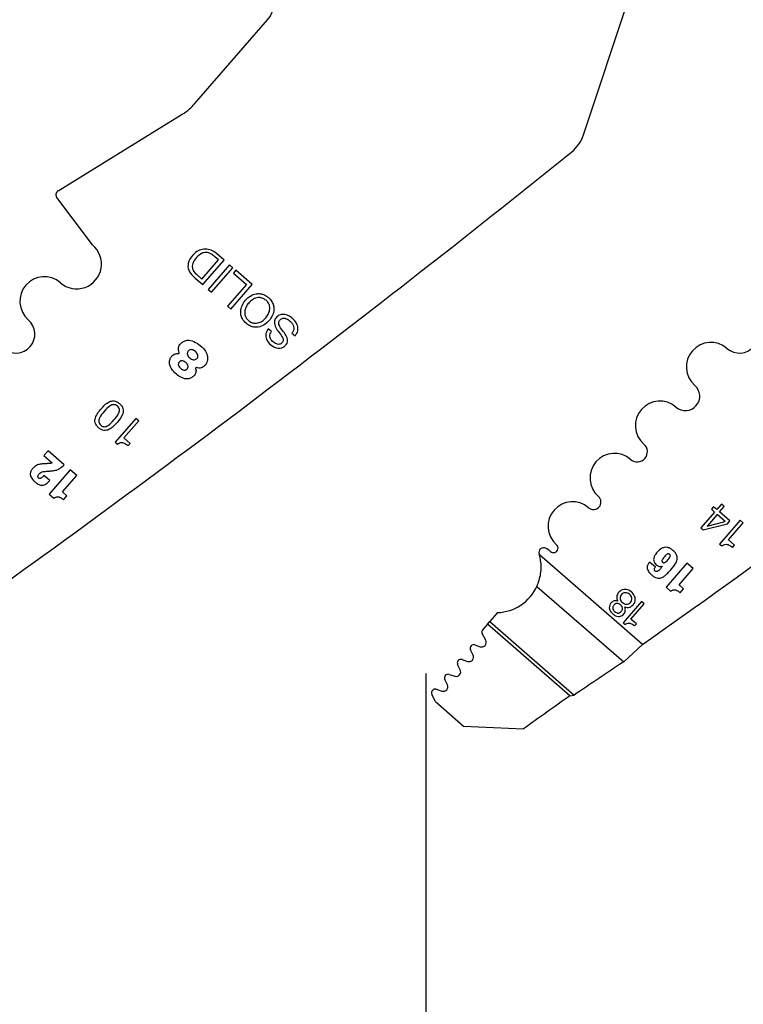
# Model space of a CAD drawing. Header units: inches. Extents: x 0.1 to 87.3, y 0.1 to 33.9.
# Tile 59 of 161: x 14.1 to 15.2, y 22.1 to 23.7. Entities that reach past the tile are written whole.
import ezdxf

# ---------------------------------------------------------------- set-up
doc = ezdxf.new("R2010")
doc.units = ezdxf.units.IN
doc.header["$MEASUREMENT"] = 0
doc.layers.add('DIMENSIONS', color=171, linetype='Continuous')
doc.layers.add('STATION_LINES', color=231, linetype='Continuous')
doc.styles.add('SLDTEXTSTYLE0', font='TXT', dxfattribs={"width": 0.75})
doc.dimstyles.new('SLDDIMSTYLE3', dxfattribs={"dimtxt": 0.125, "dimasz": 0.13, "dimexe": 0, "dimexo": 0.0625, "dimgap": 0.03125, "dimtad": 0, "dimtih": 1, "dimtoh": 1, "dimdec": 4, "dimlfac": 1.333333, "dimrnd": 1e-09, "dimzin": 12, "dimdsep": 46, "dimtxsty": 'SLDTEXTSTYLE0', "dimsah": 1, "dimcen": 0.09, "dimadec": 0, "dimazin": 3, "dimtfac": 1, "dimtdec": 4, "dimtofl": 0, "dimtmove": 0, "dimatfit": 3, "dimfxl": 0, "dimfrac": 2, "dimtolj": 1, "dimtzin": 12, "dimarcsym": 0})

# ---------------------------------------------------------------- blocks, each defined once
blk = doc.blocks.new('_D_6')
at = {"layer": 'DIMENSIONS'}
for p, q in [((1.8075, 22.5336), (1.8075, 18.1371)), ((31.7987, 22.2074), (31.7987, 18.1371)), ((1.8075, 18.2621), (17.0853, 18.2621)), ((31.7987, 18.2621), (17.7325, 18.2621))]:
    blk.add_line(p, q, dxfattribs=at)
for centre, start, end in [((17.3071, 18.2494), 153.4349, 206.5651), ((17.5106, 18.2494), 333.4349, 26.5651)]:
    blk.add_arc(centre, 0.2219, start, end, dxfattribs=at)
for points in [[(1.8075, 18.2621), (1.9375, 18.2421), (1.9375, 18.2821)], [(31.7987, 18.2621), (31.6687, 18.2821), (31.6687, 18.2421)]]:
    blk.add_solid(points, dxfattribs=at)
at = {"layer": 'DIMENSIONS', "insert": (17.1087, 18.3113), "char_height": 0.125, "attachment_point": 1, "style": 'SLDTEXTSTYLE0'}
blk.add_mtext('39.9883', dxfattribs=at)

msp = doc.modelspace()

# ---------------------------------------------------------------- linework, layer by layer
at = {"color": 7, "linetype": 'Continuous', "lineweight": 25}
for p, q in [((14.965145, 23.488597), (15.13802, 24.008551)), ((14.334364, 23.539013), (14.452938, 23.675552)), ((14.113068, 23.397865), (14.314345, 23.522049)), ((14.168792, 23.310376), (14.111019, 23.386965)), ((14.373137, 23.285772), (14.367257, 23.290878)), ((14.38233, 23.285629), (14.369817, 23.296496)), ((14.346264, 23.254828), (14.373137, 23.285772)), ((14.347699, 23.245752), (14.38233, 23.285629)), ((14.391274, 23.277862), (14.356643, 23.237985)), ((14.361946, 23.233379), (14.396577, 23.273257)), ((14.396577, 23.273257), (14.391274, 23.277862)), ((14.329621, 23.262054), (14.335657, 23.256209)), ((14.335407, 23.264409), (14.337331, 23.262585)), ((14.337331, 23.262585), (14.346264, 23.254828)), ((14.401448, 23.269022), (14.397566, 23.264552)), ((14.397566, 23.264552), (14.418676, 23.246219)), ((14.427869, 23.246077), (14.401448, 23.269022)), ((14.335657, 23.256209), (14.347699, 23.245752)), ((14.418676, 23.246219), (14.387928, 23.210812)), ((14.393239, 23.2062), (14.427869, 23.246077)), ((14.356643, 23.237985), (14.361946, 23.233379)), ((14.387928, 23.210812), (14.393239, 23.2062)), ((14.458985, 23.169584), (14.453958, 23.173949)), ((14.492412, 23.167009), (14.497439, 23.162643)), ((14.239292, 23.028609), (14.205809, 22.990053)), ((14.219924, 22.996966), (14.243916, 23.024593)), ((14.243916, 23.024593), (14.239292, 23.028609)), ((14.205809, 22.990053), (14.209346, 22.986981)), ((14.229928, 22.988279), (14.219924, 22.996966)), ((14.226721, 22.984586), (14.229928, 22.988279)), ((14.096858, 22.976055), (14.090125, 22.968301)), ((14.122677, 22.953634), (14.096858, 22.976055)), ((14.090125, 22.968301), (14.103642, 22.956562)), ((14.132893, 22.945243), (14.098828, 22.906016)), ((14.143196, 22.936295), (14.132893, 22.945243)), ((14.099829, 22.927992), (14.09019, 22.936363)), ((14.120004, 22.909589), (14.143196, 22.936295)), ((14.098828, 22.906016), (14.106247, 22.899573)), ((14.127424, 22.903146), (14.120004, 22.909589)), ((14.121846, 22.896723), (14.127424, 22.903146)), ((15.189347, 22.889803), (15.188603, 22.889044)), ((15.1932, 22.886457), (15.189347, 22.889803)), ((15.177917, 22.87674), (15.155815, 22.851289)), ((15.176248, 22.88536), (15.172698, 22.881272)), ((15.172698, 22.881272), (15.177917, 22.87674)), ((15.181465, 22.880826), (15.176248, 22.88536)), ((15.188603, 22.889044), (15.181465, 22.880826)), ((15.185815, 22.877045), (15.193599, 22.886009)), ((15.202725, 22.862348), (15.185815, 22.877045)), ((15.193599, 22.886009), (15.1932, 22.886457)), ((15.159513, 22.848077), (15.198854, 22.85789)), ((15.165998, 22.853994), (15.19521, 22.861722)), ((15.182268, 22.872961), (15.166314, 22.85459)), ((15.19521, 22.861722), (15.182268, 22.872961)), ((15.21967, 22.863465), (15.186187, 22.824909)), ((15.198854, 22.85789), (15.202725, 22.862348)), ((15.200303, 22.831824), (15.224294, 22.85945)), ((15.224294, 22.85945), (15.21967, 22.863465)), ((15.155815, 22.851289), (15.159513, 22.848077)), ((15.210307, 22.823136), (15.200303, 22.831824)), ((15.186187, 22.824909), (15.189724, 22.821838)), ((15.207099, 22.819443), (15.210307, 22.823136)), ((15.060991, 22.662077), (14.893927, 22.80716)), ((15.081892, 22.787246), (15.072307, 22.79557)), ((15.133102, 22.794076), (15.099231, 22.755074)), ((15.143348, 22.785178), (15.133102, 22.794076)), ((15.092846, 22.788743), (15.092957, 22.788646)), ((15.120288, 22.758625), (15.143348, 22.785178)), ((14.889717, 22.756142), (15.030501, 22.633882)), ((15.099231, 22.755074), (15.106608, 22.748668)), ((15.127666, 22.752219), (15.120288, 22.758625)), ((15.12212, 22.745833), (15.127666, 22.752219)), ((15.05961, 22.731738), (15.029448, 22.697007)), ((15.063773, 22.728123), (15.05961, 22.731738)), ((15.042161, 22.703237), (15.063773, 22.728123)), ((14.809497, 22.694879), (14.813155, 22.699091)), ((14.825741, 22.713584), (14.813155, 22.699091)), ((14.813155, 22.699091), (14.950287, 22.580001)), ((15.051174, 22.69541), (15.042161, 22.703237)), ((14.809497, 22.694879), (14.801976, 22.686219)), ((14.94332, 22.578663), (14.809497, 22.694879)), ((15.029448, 22.697007), (15.032632, 22.694242)), ((15.048285, 22.692083), (15.051174, 22.69541)), ((14.806865, 22.668794), (14.801203, 22.679608)), ((14.786185, 22.644866), (14.782044, 22.653235)), ((14.789297, 22.661425), (14.797875, 22.658407)), ((15.030501, 22.633882), (15.060991, 22.662077)), ((14.768325, 22.637479), (14.777292, 22.63457)), ((14.765406, 22.62065), (14.761197, 22.62927)), ((14.744454, 22.596577), (14.740278, 22.605129)), ((14.747407, 22.613337), (14.756495, 22.610389)), ((14.726454, 22.589264), (14.735543, 22.586316)), ((14.724993, 22.569451), (14.719326, 22.581056)), ((14.94332, 22.578663), (14.950287, 22.580001)), ((14.724993, 22.569451), (14.770749, 22.529715)), ((14.770749, 22.529715), (14.868001, 22.525131))]:
    msp.add_line(p, q, dxfattribs=at)
for centre, radius, start, end in [((14.424624, 23.70014), 0.0375, 319.028, 38.028), ((14.909106, 23.507229), 0.059055, 308.881055, 341.608983), ((1.971943, 39.551282), 20.669291, 305.2028857, 308.8810553), ((3.145693, 39.551282), 20.669291, 305.2028857, 308.8810553), ((14.117006, 23.391482), 0.0075, 121.673975, 217.028), ((14.143232, 23.27925), 0.040276, 229.028, 50.607842), ((14.359472, 23.269023), 0.037188, 132.547876, 156.876607), ((14.359327, 23.269071), 0.029971, 137.352024, 158.412712), ((14.351524, 23.278784), 0.024634, 89.592626, 134.279063), ((14.358282, 23.272189), 0.027136, 112.129234, 140.700619), ((14.352992, 23.282889), 0.015257, 54.26264, 108.860564), ((14.351725, 23.276309), 0.027108, 48.132573, 90.054941), ((14.330044, 23.250998), 0.054545, 46.98188, 54.26264), ((14.343128, 23.276002), 0.019416, 156.876607, 225.920298), ((14.345216, 23.275219), 0.014597, 160.475395, 227.778029), ((14.090764, 23.218833), 0.039744, 49.028, 229.028), ((14.044491, 23.16555), 0.030827, 229.028, 49.028), ((15.218241, 23.16555), 0.030827, 229.028, 49.028), ((15.171968, 23.112267), 0.039744, 49.028, 229.028), ((14.3083, 23.135179), 0.001239, 264.786771, 22.619407), ((14.337122, 23.110154), 0.001038, 70.167736, 207.840326), ((15.130633, 23.064668), 0.023297, 229.028, 49.028), ((15.089297, 23.01707), 0.039744, 49.028, 229.028), ((15.052415, 22.9746), 0.016506, 229.028, 49.028), ((15.015532, 22.932129), 0.039744, 49.028, 229.028), ((14.947575, 22.853877), 0.039744, 49.028, 229.028), ((14.981554, 22.893003), 0.012077, 229.028, 49.028), ((15.166415, 22.854155), 0.000447, 103.023108, 201.171539), ((14.900475, 22.811469), 0.0075, 62.743978, 197.256954), ((14.885154, 22.781728), 0.040955, 49.32279, 62.743978), ((14.916695, 22.818318), 0.007352, 228.766566, 49.028), ((14.822817, 22.787345), 0.073819, 15.570885, 17.256954), ((14.822817, 22.787345), 0.073819, 272.269821, 334.995636), ((14.806435, 22.682347), 0.005906, 139.028, 207.632405), ((14.800325, 22.66537), 0.007382, 250.615669, 27.634436), ((14.787337, 22.655854), 0.005906, 70.613927, 206.331312), ((14.766503, 22.631862), 0.005906, 72.028, 206.028), ((14.779569, 22.641592), 0.007382, 252.028, 26.329611), ((14.758773, 22.617411), 0.007382, 252.028646, 26.028), ((22.408674, 11.563333), 13.303928, 123.6822109, 124.0983679), ((14.745584, 22.60772), 0.005906, 72.026628, 206.028), ((14.724632, 22.583647), 0.005906, 72.028, 206.028), ((14.737821, 22.593338), 0.007382, 252.028, 26.028), ((23.765397, 10.086227), 15.293462, 125.2294904, 125.5756773)]:
    msp.add_arc(centre, radius, start, end, dxfattribs=at)
for points, knots in [([(14.314345, 23.522049), (14.318449, 23.524822), (14.325747, 23.529753), (14.331741, 23.536194), (14.334364, 23.539013)], [0, 0, 0, 0, 0.562345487, 1, 1, 1, 1]), ([(14.418009, 23.183022), (14.420097, 23.181453), (14.424054, 23.178479), (14.431072, 23.176508), (14.43905, 23.176691), (14.4477, 23.180116), (14.455632, 23.186988), (14.461327, 23.195807), (14.463502, 23.204847), (14.462582, 23.212792), (14.459585, 23.219393), (14.454501, 23.225042), (14.448196, 23.229284), (14.441241, 23.231325), (14.433247, 23.231121), (14.424604, 23.227698), (14.416671, 23.220822), (14.410978, 23.212007), (14.408796, 23.202965), (14.409731, 23.195041), (14.412665, 23.188369), (14.416163, 23.184869), (14.418009, 23.183022)], [0, 0, 0, 0, 0.0463655, 0.08789563, 0.12754736, 0.18740357, 0.24999321, 0.31261792, 0.37248754, 0.41214124, 0.45367136, 0.50003678, 0.54639776, 0.58791769, 0.62756057, 0.6874203, 0.75004357, 0.81263178, 0.8724781, 0.91211902, 0.95363895, 1, 1, 1, 1]), ([(14.450408, 23.220329), (14.451801, 23.21892), (14.454429, 23.216262), (14.456422, 23.21111), (14.456718, 23.205056), (14.454635, 23.19831), (14.450189, 23.191716), (14.44428, 23.186388), (14.437901, 23.183389), (14.431853, 23.182818), (14.426522, 23.184127), (14.42172, 23.187293), (14.417913, 23.191604), (14.415871, 23.196698), (14.415588, 23.202766), (14.417661, 23.209504), (14.422107, 23.216103), (14.428016, 23.221428), (14.434404, 23.224434), (14.440439, 23.224989), (14.44582, 23.223739), (14.448818, 23.22151), (14.450408, 23.220329)], [0, 0, 0, 0, 0.04630554, 0.08734223, 0.12688295, 0.1874353, 0.25004552, 0.31261068, 0.37314308, 0.41267962, 0.45371554, 0.50002108, 0.54629916, 0.58732818, 0.62686858, 0.68740892, 0.74997556, 0.81258726, 0.87314755, 0.91269214, 0.95372192, 1, 1, 1, 1]), ([(14.497439, 23.162643), (14.49847, 23.163982), (14.500419, 23.166513), (14.502488, 23.172216), (14.501963, 23.179817), (14.497257, 23.187488), (14.490728, 23.193411), (14.483189, 23.197254), (14.476288, 23.197939), (14.471172, 23.196132), (14.467865, 23.193557), (14.465398, 23.19037), (14.463245, 23.185263), (14.464627, 23.17759), (14.468157, 23.172673), (14.470007, 23.170097)], [0, 0, 0, 0, 0.05867606, 0.11093973, 0.20843947, 0.31230943, 0.41739076, 0.51304424, 0.60383393, 0.64959782, 0.69928843, 0.74795233, 0.78905, 0.88945226, 1, 1, 1, 1]), ([(14.478662, 23.169343), (14.476537, 23.172061), (14.473705, 23.175684), (14.471262, 23.180747), (14.470719, 23.183767), (14.471401, 23.186584), (14.473098, 23.188802), (14.475258, 23.19052), (14.478122, 23.191524), (14.481548, 23.19128), (14.486547, 23.189095), (14.4911, 23.185296), (14.494459, 23.180276), (14.495769, 23.175831), (14.495284, 23.171006), (14.493408, 23.168395), (14.492412, 23.167009)], [0, 0, 0, 0, 0.1651208, 0.22009458, 0.26880526, 0.30926709, 0.35545931, 0.40041604, 0.44027049, 0.4984822, 0.5603391, 0.70038261, 0.77628981, 0.84787089, 0.91926665, 1, 1, 1, 1]), ([(14.453958, 23.173949), (14.452812, 23.172312), (14.450672, 23.169253), (14.44949, 23.163887), (14.450189, 23.158753), (14.453388, 23.152334), (14.459893, 23.146037), (14.468219, 23.142392), (14.475066, 23.142722), (14.479819, 23.144969), (14.483394, 23.148598), (14.48605, 23.15431), (14.484078, 23.162099), (14.480544, 23.166827), (14.478662, 23.169343)], [0, 0, 0, 0, 0.07411221, 0.13850794, 0.20009337, 0.26436048, 0.40329891, 0.53064568, 0.59129078, 0.6541435, 0.72252975, 0.7784945, 0.88210196, 1, 1, 1, 1]), ([(14.470007, 23.170097), (14.472142, 23.167378), (14.474974, 23.163772), (14.477605, 23.158876), (14.478314, 23.15604), (14.477836, 23.153392), (14.476288, 23.151368), (14.474355, 23.149796), (14.471806, 23.14879), (14.468722, 23.148848), (14.464171, 23.150653), (14.460149, 23.153972), (14.457257, 23.158276), (14.4563, 23.162008), (14.456828, 23.166), (14.458231, 23.168332), (14.458985, 23.169584)], [0, 0, 0, 0, 0.1829476, 0.24266996, 0.29400236, 0.33486974, 0.38072853, 0.42592378, 0.46594629, 0.52361882, 0.58453085, 0.72311839, 0.7925197, 0.85683483, 0.92315096, 1, 1, 1, 1]), ([(14.309444, 23.135655), (14.309035, 23.136982), (14.308215, 23.139643), (14.308192, 23.143586), (14.309354, 23.147351), (14.312259, 23.150724), (14.316551, 23.153784), (14.323911, 23.156593), (14.334031, 23.15381), (14.344951, 23.146634), (14.353679, 23.137505), (14.356121, 23.12708), (14.35506, 23.120223), (14.352027, 23.115375), (14.348849, 23.112419), (14.345237, 23.110485), (14.3413, 23.110048), (14.338718, 23.110778), (14.337474, 23.11113)], [0, 0, 0, 0, 0.040266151, 0.08072727, 0.112693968, 0.152754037, 0.207443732, 0.265573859, 0.375586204, 0.493016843, 0.649668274, 0.724759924, 0.797408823, 0.844883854, 0.88865152, 0.922354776, 0.962584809, 1, 1, 1, 1]), ([(14.336205, 23.109669), (14.336464, 23.108626), (14.337017, 23.106408), (14.336579, 23.103168), (14.335435, 23.099993), (14.332767, 23.09713), (14.328909, 23.09443), (14.322208, 23.091722), (14.313312, 23.094632), (14.304971, 23.099981), (14.298638, 23.10663), (14.294279, 23.113384), (14.293451, 23.120274), (14.294716, 23.125919), (14.297274, 23.130232), (14.300784, 23.132706), (14.304472, 23.133939), (14.306965, 23.133945), (14.308188, 23.133948)], [0, 0, 0, 0, 0.035513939, 0.075526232, 0.106673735, 0.146514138, 0.202922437, 0.263737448, 0.379186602, 0.492595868, 0.595125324, 0.682704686, 0.75476926, 0.819423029, 0.872696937, 0.917445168, 0.959486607, 1, 1, 1, 1]), ([(14.335782, 23.137172), (14.337314, 23.135635), (14.339562, 23.133379), (14.340164, 23.129633), (14.339551, 23.127617), (14.338423, 23.125995), (14.336777, 23.124521), (14.334615, 23.123619), (14.33206, 23.12358), (14.329244, 23.124664), (14.326459, 23.126715), (14.324058, 23.129183), (14.32268, 23.131843), (14.322462, 23.134331), (14.32309, 23.136514), (14.324297, 23.138302), (14.32573, 23.139624), (14.327665, 23.140497), (14.331476, 23.14038), (14.33404, 23.13847), (14.335782, 23.137172)], [0, 0, 0, 0, 0.1210946, 0.17767789, 0.20711263, 0.24018068, 0.2900797, 0.33218989, 0.37188272, 0.43400925, 0.50157019, 0.56975234, 0.63063177, 0.6693568, 0.7104366, 0.75861476, 0.79170028, 0.82127422, 0.87854815, 1, 1, 1, 1]), ([(14.320336, 23.119261), (14.321055, 23.118567), (14.322456, 23.117214), (14.323875, 23.114701), (14.324122, 23.112307), (14.323495, 23.110494), (14.322462, 23.109034), (14.321001, 23.107703), (14.319097, 23.106903), (14.316859, 23.1069), (14.314407, 23.107919), (14.311972, 23.109784), (14.309752, 23.111935), (14.308369, 23.114093), (14.307949, 23.115985), (14.308055, 23.117466), (14.308655, 23.118996), (14.309652, 23.120391), (14.310879, 23.121539), (14.312678, 23.122412), (14.315196, 23.122381), (14.317935, 23.121167), (14.319525, 23.119905), (14.320336, 23.119261)], [0, 0, 0, 0, 0.062455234, 0.121652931, 0.177366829, 0.206864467, 0.240048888, 0.288623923, 0.328860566, 0.366467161, 0.425804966, 0.491322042, 0.557993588, 0.619248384, 0.648282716, 0.677996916, 0.71091731, 0.749936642, 0.784651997, 0.815198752, 0.873105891, 0.935247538, 1, 1, 1, 1]), ([(14.178748, 23.013556), (14.18017, 23.012456), (14.182779, 23.010439), (14.187311, 23.009038), (14.191591, 23.009177), (14.199754, 23.012058), (14.208714, 23.021941), (14.217242, 23.032205), (14.218934, 23.040664), (14.218477, 23.044926), (14.216422, 23.04918), (14.212915, 23.052901), (14.208739, 23.055853), (14.204238, 23.057292), (14.199954, 23.057147), (14.191816, 23.054285), (14.182853, 23.0444), (14.174318, 23.034148), (14.172609, 23.025661), (14.173071, 23.021404), (14.175095, 23.017112), (14.177458, 23.014811), (14.178748, 23.013556)], [0, 0, 0, 0, 0.03785242, 0.06940235, 0.09827598, 0.12716469, 0.25026147, 0.37286439, 0.40171768, 0.43057696, 0.46212371, 0.499976, 0.53784876, 0.56940436, 0.59826457, 0.62711549, 0.74971452, 0.87280743, 0.90169377, 0.93056833, 0.9621271, 1, 1, 1, 1]), ([(14.209254, 23.048684), (14.210081, 23.047842), (14.211627, 23.046267), (14.2126, 23.04312), (14.212402, 23.040004), (14.210274, 23.033821), (14.203701, 23.026255), (14.197124, 23.018686), (14.191324, 23.015734), (14.188261, 23.015096), (14.185041, 23.015654), (14.182184, 23.017512), (14.179943, 23.020081), (14.178939, 23.023191), (14.179142, 23.026313), (14.181252, 23.032469), (14.187824, 23.040042), (14.194394, 23.047611), (14.200219, 23.050584), (14.203276, 23.051217), (14.206529, 23.050695), (14.208304, 23.049385), (14.209254, 23.048684)], [0, 0, 0, 0, 0.03371816, 0.06300394, 0.09201812, 0.12277789, 0.25038489, 0.37730348, 0.40801074, 0.43700191, 0.46628209, 0.5, 0.53371791, 0.56299809, 0.59198926, 0.62269652, 0.74961511, 0.87722211, 0.90798188, 0.93699606, 0.96628184, 1, 1, 1, 1]), ([(14.209346, 22.986981), (14.210436, 22.987739), (14.212469, 22.989154), (14.216078, 22.989793), (14.221212, 22.9889), (14.224414, 22.986393), (14.226721, 22.984586)], [0, 0, 0, 0, 0.20439566, 0.38146209, 0.55427119, 1, 1, 1, 1]), ([(14.087065, 22.954927), (14.085056, 22.954678), (14.080959, 22.954169), (14.075809, 22.951348), (14.071829, 22.947455), (14.068731, 22.943213), (14.067427, 22.937549), (14.06988, 22.931168), (14.074422, 22.926549), (14.078939, 22.923011), (14.08251, 22.921127), (14.08588, 22.920187), (14.088006, 22.920382), (14.089016, 22.920475)], [0, 0, 0, 0, 0.10521622, 0.21445245, 0.29904344, 0.39563505, 0.48592189, 0.58969484, 0.73702525, 0.82043506, 0.88911691, 0.94731576, 1, 1, 1, 1]), ([(14.098301, 22.955562), (14.096204, 22.955443), (14.092459, 22.95523), (14.088714, 22.95502), (14.087065, 22.954927)], [0, 0, 0, 0, 0.55988505, 1, 1, 1, 1]), ([(14.103642, 22.956562), (14.10268, 22.956238), (14.100944, 22.955652), (14.099116, 22.95559), (14.098301, 22.955562)], [0, 0, 0, 0, 0.55441248, 1, 1, 1, 1]), ([(14.103769, 22.943714), (14.105967, 22.94403), (14.110155, 22.944632), (14.116887, 22.947785), (14.120492, 22.951426), (14.122677, 22.953634)], [0, 0, 0, 0, 0.303252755, 0.577678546, 1, 1, 1, 1]), ([(14.09019, 22.936363), (14.08992, 22.936052), (14.089532, 22.935605), (14.089092, 22.935098), (14.088898, 22.934875), (14.088813, 22.934777), (14.088775, 22.934734), (14.088759, 22.934715), (14.088752, 22.934707), (14.088749, 22.934703), (14.088747, 22.934702), (14.088746, 22.934701), (14.08813, 22.933991), (14.087013, 22.932823), (14.08542, 22.931666), (14.084208, 22.931195), (14.083333, 22.931097), (14.082266, 22.931294), (14.081128, 22.932059), (14.080303, 22.933213), (14.080169, 22.93436), (14.080344, 22.935327), (14.081252, 22.937376), (14.083321, 22.939859), (14.086819, 22.942306), (14.089465, 22.94257), (14.090835, 22.942706)], [0, 0, 0, 0, 0.043676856, 0.062882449, 0.071328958, 0.075044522, 0.076679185, 0.077398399, 0.077714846, 0.077854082, 0.077915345, 0.077942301, 0.07796348, 0.17782687, 0.249066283, 0.284948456, 0.314782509, 0.341342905, 0.398614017, 0.45608643, 0.485423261, 0.518873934, 0.559326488, 0.722160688, 0.856201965, 1, 1, 1, 1]), ([(14.090835, 22.942706), (14.093249, 22.942895), (14.09756, 22.943233), (14.101871, 22.943567), (14.103769, 22.943714)], [0, 0, 0, 0, 0.55991476, 1, 1, 1, 1]), ([(14.089016, 22.920475), (14.090096, 22.920773), (14.092332, 22.921392), (14.096054, 22.923974), (14.09835, 22.926418), (14.099829, 22.927992)], [0, 0, 0, 0, 0.24939689, 0.5164971, 1, 1, 1, 1]), ([(14.106247, 22.899573), (14.107189, 22.900145), (14.108929, 22.9012), (14.111857, 22.901865), (14.114977, 22.901383), (14.118366, 22.899577), (14.120592, 22.897751), (14.121846, 22.896723)], [0, 0, 0, 0, 0.18881517, 0.34841982, 0.50494095, 0.72116996, 1, 1, 1, 1]), ([(15.072307, 22.79557), (15.071284, 22.794228), (15.069258, 22.791572), (15.068396, 22.787234), (15.069113, 22.783688), (15.070497, 22.780783), (15.072802, 22.777737), (15.07604, 22.774605), (15.07977, 22.771756), (15.083793, 22.769858), (15.08769, 22.769283), (15.09189, 22.770072), (15.096351, 22.772582), (15.101074, 22.776773), (15.104838, 22.780947), (15.107457, 22.783981), (15.108611, 22.785308), (15.109118, 22.785892), (15.109341, 22.786149), (15.109439, 22.786262), (15.109482, 22.786312), (15.109501, 22.786334), (15.10951, 22.786344), (15.109513, 22.786348), (15.109515, 22.78635), (15.111154, 22.788237), (15.113923, 22.791764), (15.116763, 22.797178), (15.117934, 22.802978), (15.11586, 22.80943), (15.111055, 22.814329), (15.106068, 22.818046), (15.101115, 22.819872), (15.095946, 22.819678), (15.088818, 22.816316), (15.08331, 22.810408), (15.07963, 22.803997), (15.078777, 22.799836), (15.079585, 22.796128), (15.081593, 22.79319), (15.083806, 22.791075), (15.086075, 22.789542), (15.088283, 22.788605), (15.090693, 22.788142), (15.092157, 22.78855), (15.092846, 22.788743)], [0, 0, 0, 0, 0.031200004, 0.061764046, 0.078609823, 0.0979951, 0.121211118, 0.149450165, 0.18176298, 0.20832183, 0.231484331, 0.25395368, 0.286702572, 0.32547422, 0.371302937, 0.391368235, 0.400197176, 0.404081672, 0.405790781, 0.406542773, 0.406873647, 0.407019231, 0.407083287, 0.407111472, 0.407123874, 0.407133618, 0.453705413, 0.490359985, 0.520268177, 0.561576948, 0.61037976, 0.646052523, 0.677067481, 0.70679135, 0.739811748, 0.82145136, 0.852437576, 0.876923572, 0.898693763, 0.921211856, 0.942217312, 0.955502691, 0.972009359, 0.986817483, 1, 1, 1, 1]), ([(15.189724, 22.821838), (15.190814, 22.822596), (15.192847, 22.82401), (15.196456, 22.82465), (15.20159, 22.823757), (15.204792, 22.82125), (15.207099, 22.819443)], [0, 0, 0, 0, 0.20438604, 0.38145238, 0.55426513, 1, 1, 1, 1]), ([(14.889717, 22.756142), (14.892169, 22.762763), (14.897069, 22.775999), (14.897008, 22.79422), (14.894618, 22.804257), (14.893927, 22.80716)], [0, 0, 0, 0, 0.41569, 0.83097327, 1, 1, 1, 1]), ([(15.093833, 22.795426), (15.093593, 22.795652), (15.093142, 22.796077), (15.092686, 22.796874), (15.092535, 22.797774), (15.09281, 22.799267), (15.094172, 22.801524), (15.096482, 22.804331), (15.098958, 22.80701), (15.101063, 22.80862), (15.102517, 22.809075), (15.103418, 22.809059), (15.104236, 22.80875), (15.104968, 22.808207), (15.105618, 22.807553), (15.106077, 22.806762), (15.106224, 22.805862), (15.105946, 22.804371), (15.104579, 22.802114), (15.102268, 22.799308), (15.099793, 22.79663), (15.097691, 22.795022), (15.096239, 22.794566), (15.095342, 22.794581), (15.094522, 22.794883), (15.094069, 22.79524), (15.093833, 22.795426)], [0, 0, 0, 0, 0.02364553, 0.0444495, 0.06486445, 0.08797674, 0.15215364, 0.25115227, 0.35032482, 0.41497169, 0.4383393, 0.45866476, 0.47859162, 0.50024898, 0.52384399, 0.54459456, 0.56496751, 0.58806124, 0.6522766, 0.75139672, 0.85044566, 0.91502082, 0.93835167, 0.95862189, 0.97846293, 1, 1, 1, 1]), ([(15.080175, 22.783709), (15.080213, 22.784012), (15.080294, 22.784661), (15.080866, 22.785882), (15.081484, 22.786703), (15.081892, 22.787246)], [0, 0, 0, 0, 0.22797576, 0.48969077, 1, 1, 1, 1]), ([(15.081544, 22.781167), (15.08131, 22.781386), (15.080875, 22.781793), (15.080288, 22.782626), (15.080217, 22.783308), (15.080175, 22.783709)], [0, 0, 0, 0, 0.322936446, 0.601552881, 1, 1, 1, 1]), ([(15.092957, 22.788646), (15.091075, 22.786128), (15.088909, 22.783229), (15.085704, 22.780806), (15.084529, 22.780366), (15.083411, 22.780298), (15.082375, 22.780558), (15.081821, 22.780964), (15.081544, 22.781167)], [0, 0, 0, 0, 0.61923529, 0.71266418, 0.79287257, 0.86459794, 0.93236841, 1, 1, 1, 1]), ([(15.045751, 22.726244), (15.046727, 22.727544), (15.048562, 22.729986), (15.049633, 22.734368), (15.049159, 22.738618), (15.046637, 22.744001), (15.042202, 22.748362), (15.036798, 22.750937), (15.032578, 22.751618), (15.028371, 22.750936), (15.024621, 22.748861), (15.021926, 22.746092), (15.019984, 22.743051), (15.018996, 22.739752), (15.019277, 22.735923), (15.020455, 22.733659), (15.021076, 22.732466)], [0, 0, 0, 0, 0.07798646, 0.14650303, 0.21244068, 0.28111749, 0.4308807, 0.50152716, 0.56843665, 0.63445804, 0.70398697, 0.77194975, 0.81944064, 0.87756504, 0.93548769, 1, 1, 1, 1]), ([(15.028375, 22.729996), (15.027515, 22.730911), (15.025841, 22.732693), (15.024761, 22.736215), (15.025014, 22.739805), (15.026805, 22.742989), (15.02966, 22.745238), (15.033166, 22.746167), (15.036825, 22.745577), (15.0401, 22.743526), (15.04263, 22.740603), (15.04396, 22.737073), (15.043628, 22.733357), (15.041708, 22.730139), (15.038757, 22.727807), (15.035148, 22.727044), (15.031459, 22.727759), (15.029431, 22.72923), (15.028375, 22.729996)], [0, 0, 0, 0, 0.06411816, 0.124833, 0.1841062, 0.24531784, 0.30777253, 0.36690151, 0.42738699, 0.49372951, 0.56242441, 0.62382842, 0.68329789, 0.74847246, 0.81218192, 0.87187547, 0.93332938, 1, 1, 1, 1]), ([(15.106608, 22.748668), (15.107546, 22.749236), (15.109275, 22.750285), (15.112187, 22.750946), (15.115288, 22.750467), (15.118659, 22.74867), (15.120873, 22.746855), (15.12212, 22.745833)], [0, 0, 0, 0, 0.18880373, 0.34839281, 0.50490348, 0.72113833, 1, 1, 1, 1]), ([(15.021076, 22.732466), (15.020075, 22.732681), (15.018086, 22.733107), (15.015043, 22.732678), (15.012237, 22.731503), (15.009577, 22.729218), (15.007494, 22.72575), (15.006783, 22.721011), (15.008571, 22.715772), (15.012345, 22.711516), (15.016984, 22.70844), (15.021354, 22.707343), (15.025144, 22.707696), (15.028239, 22.709026), (15.030757, 22.711207), (15.032512, 22.713949), (15.033297, 22.716916), (15.03328, 22.720008), (15.032526, 22.721901), (15.032148, 22.722852)], [0, 0, 0, 0, 0.04723296, 0.09382896, 0.1401372, 0.18681421, 0.25436259, 0.32375212, 0.40237712, 0.50300643, 0.58275745, 0.65806555, 0.70700464, 0.75715132, 0.81196295, 0.8593398, 0.90610428, 0.95282337, 1, 1, 1, 1]), ([(15.02646, 22.71541), (15.025951, 22.714902), (15.024983, 22.713934), (15.023125, 22.713119), (15.020878, 22.712863), (15.01825, 22.713529), (15.015671, 22.71524), (15.013623, 22.717526), (15.012656, 22.720004), (15.012676, 22.722212), (15.013302, 22.724096), (15.014687, 22.726092), (15.016819, 22.72788), (15.019751, 22.728664), (15.022684, 22.728112), (15.025269, 22.72643), (15.027344, 22.724115), (15.028422, 22.721563), (15.028452, 22.719234), (15.027822, 22.717192), (15.026934, 22.71603), (15.02646, 22.71541)], [0, 0, 0, 0, 0.044522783, 0.084797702, 0.123732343, 0.18389103, 0.249360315, 0.314510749, 0.37268422, 0.410447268, 0.450145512, 0.494593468, 0.560738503, 0.619350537, 0.677770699, 0.741363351, 0.808489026, 0.869481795, 0.909328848, 0.951659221, 1, 1, 1, 1]), ([(15.032148, 22.722852), (15.033535, 22.722438), (15.036222, 22.721636), (15.040137, 22.722242), (15.043373, 22.723841), (15.044941, 22.725426), (15.045751, 22.726244)], [0, 0, 0, 0, 0.28705013, 0.55604652, 0.77072631, 1, 1, 1, 1]), ([(15.032632, 22.694242), (15.033614, 22.694925), (15.035446, 22.696198), (15.038697, 22.696774), (15.043322, 22.695969), (15.046206, 22.693711), (15.048285, 22.692083)], [0, 0, 0, 0, 0.20441003, 0.38148776, 0.5542935, 1, 1, 1, 1])]:
    msp.add_open_spline(points, degree=3, knots=knots, dxfattribs=at)
at = {"layer": 'STATION_LINES'}
msp.add_line((14.709935, 19.600705), (14.709935, 22.614639), dxfattribs=at)

# ---------------------------------------------------------------- dimensions: what is measured, and where the dimension line sits
at = {"layer": 'DIMENSIONS'}
dim = msp.add_linear_dim(base=(1.807477, 18.262123), p1=(31.798685, 22.257365), p2=(1.807477, 22.583647), text='(<>)', dimstyle='SLDDIMSTYLE3', dxfattribs=at)
dim.commit()
dim.dimension.update_dxf_attribs({"geometry": '_D_6', "text_midpoint": (17.408862, 18.262123), "dimtype": 160})

doc.saveas('drawing.dxf')
